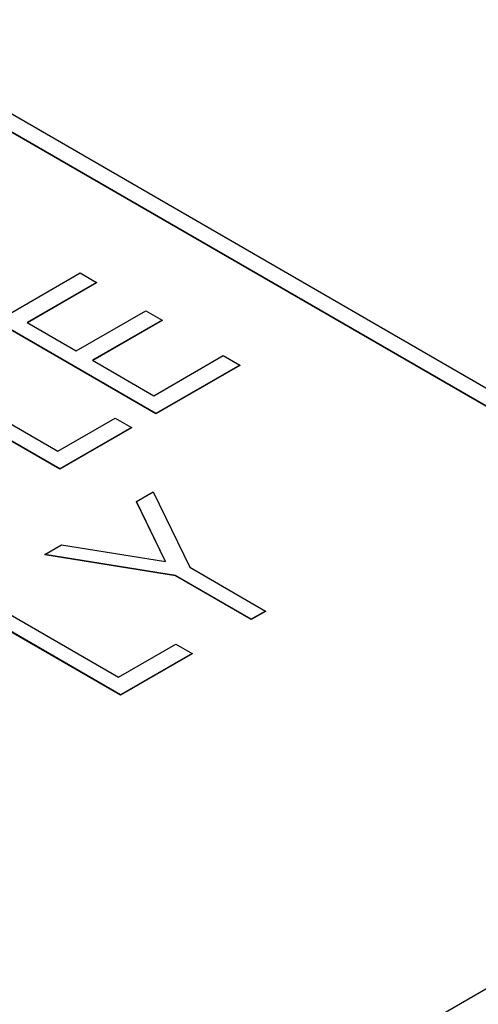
# Model space of a CAD drawing. Header units: millimetres. Extents: x 0 to 420, y 0 to 297.
# Tile 101 of 106: x 362.06 to 364.75, y 248.47 to 254.25. Entities that reach past the tile are written whole.
import ezdxf

# ---------------------------------------------------------------- set-up
doc = ezdxf.new("R2010")
doc.units = ezdxf.units.MM

msp = doc.modelspace()

# ---------------------------------------------------------------- linework, layer by layer
at = {"color": 7, "linetype": 'Continuous', "lineweight": 25}
for p, q in [((337.3871, 232.7411), (379.2478, 256.9068)), ((358.2114, 255.7862), (365.2825, 251.7042)), ((358.2114, 255.7842), (365.2825, 251.7022)), ((365.2825, 251.8062), (358.3882, 255.7862)), ((361.9244, 252.4785), (362.4161, 252.7623)), ((362.4161, 252.7623), (362.5121, 252.707)), ((362.5121, 252.707), (362.1043, 252.4716)), ((362.5121, 252.7049), (362.1061, 252.4705)), ((362.5121, 252.707), (362.5121, 252.7049)), ((362.3922, 252.3054), (362.7999, 252.5408)), ((362.7999, 252.5408), (362.8959, 252.4854)), ((362.8599, 251.9385), (361.9244, 252.4785)), ((362.8599, 251.9364), (361.9244, 252.4764)), ((362.1043, 252.4716), (362.3922, 252.3054)), ((362.8959, 252.4854), (362.4881, 252.25)), ((362.8959, 252.4834), (362.4899, 252.249)), ((362.8959, 252.4854), (362.8959, 252.4834)), ((362.4881, 252.25), (362.8479, 252.0423)), ((362.8479, 252.0423), (363.2556, 252.2777)), ((363.2556, 252.2777), (363.3516, 252.2223)), ((361.4447, 252.2016), (362.2842, 251.7169)), ((363.3516, 252.2223), (362.8599, 251.9385)), ((363.3516, 252.2203), (362.8599, 251.9364)), ((363.3516, 252.2223), (363.3516, 252.2203)), ((362.2962, 251.6131), (361.3608, 252.1531)), ((362.2962, 251.611), (361.3608, 252.1511)), ((362.2842, 251.7169), (362.62, 251.9108)), ((362.62, 251.9108), (362.716, 251.8554)), ((362.8599, 251.9385), (362.8599, 251.9364)), ((362.716, 251.8554), (362.2962, 251.6131)), ((362.716, 251.8533), (362.2962, 251.611)), ((362.716, 251.8554), (362.716, 251.8533)), ((362.2962, 251.6131), (362.2962, 251.611)), ((362.7461, 251.4221), (362.8442, 251.4787)), ((362.8442, 251.4787), (363.0591, 251.0361)), ((362.9172, 251.0695), (362.7461, 251.4221)), ((362.7461, 251.4221), (362.7461, 251.42)), ((362.9162, 251.0697), (362.7461, 251.42)), ((362.2085, 251.1117), (362.3065, 251.1683)), ((362.3065, 251.1683), (362.9172, 251.0695)), ((362.9751, 250.9877), (362.2085, 251.1117)), ((362.2085, 251.1117), (362.2085, 251.1097)), ((362.9751, 250.9856), (362.2085, 251.1097)), ((363.0591, 251.0361), (363.5038, 250.7794)), ((363.4198, 250.7309), (362.9751, 250.9877)), ((362.9751, 250.9877), (362.9751, 250.9856)), ((363.4198, 250.7289), (362.9751, 250.9856)), ((361.8008, 250.8763), (362.6403, 250.3917)), ((362.6523, 250.2879), (361.7168, 250.8279)), ((362.6523, 250.2858), (361.7168, 250.8258)), ((363.5038, 250.7794), (363.4198, 250.7309)), ((363.5038, 250.7774), (363.4198, 250.7289)), ((363.4198, 250.7309), (363.4198, 250.7289)), ((363.5038, 250.7794), (363.5038, 250.7774)), ((362.6403, 250.3917), (362.9761, 250.5856)), ((362.9761, 250.5856), (363.072, 250.5302)), ((363.072, 250.5302), (362.6523, 250.2879)), ((363.072, 250.5281), (362.6523, 250.2858)), ((363.072, 250.5302), (363.072, 250.5281)), ((362.6523, 250.2879), (362.6523, 250.2858))]:
    msp.add_line(p, q, dxfattribs=at)

doc.saveas('drawing.dxf')
